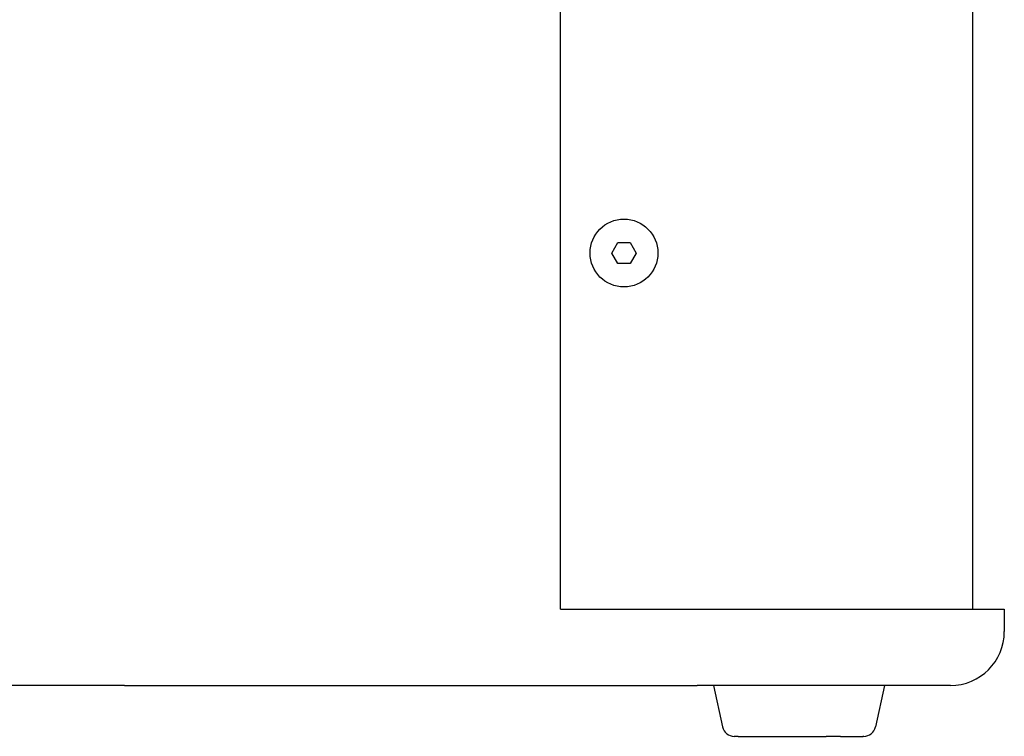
# Model space of a CAD drawing. Extents: x 987 to 2641, y 1244 to 2490.
# Tile 45 of 138: x 2053 to 2169, y 1697 to 1781. Entities that reach past the tile are written whole.
import ezdxf

# ---------------------------------------------------------------- set-up
doc = ezdxf.new("R2010")
doc.units = 0
doc.layers.add('KF_GRAVIS_8_DIM', color=1, linetype='CONTINUOUS')
doc.layers.add('KF_GRAVIS_8_LEFT', color=7, linetype='CONTINUOUS')

# ---------------------------------------------------------------- blocks, each defined once
blk = doc.blocks.new('*U13')
at = {"layer": 'KF_GRAVIS_8_LEFT'}
for p, q in [((62.91, -434), (62.91, -9)), ((111.571, -434), (111.571, -9)), ((68.9666, -392), (69.6883, -390.75)), ((69.6883, -390.75), (71.1317, -390.75)), ((71.1317, -390.75), (71.8533, -392)), ((69.6883, -393.25), (68.9666, -392)), ((71.8533, -392), (71.1317, -393.25)), ((71.1317, -393.25), (69.6883, -393.25)), ((62.91, -434), (103.8792, -434)), ((103.8792, -434), (115.2643, -434)), ((115.2643, -434), (115.2643, -436.65)), ((11.521, -443), (-18.137, -443)), ((11.521, -443), (79.0484, -443)), ((97.6715, -443), (79.0484, -443)), ((80.9872, -443), (82.042, -447.8949)), ((108.9143, -443), (97.6715, -443)), ((101.1192, -443), (100.0644, -447.8949)), ((83.8934, -449), (83.4106, -449)), ((83.8934, -449), (94.2744, -449)), ((95.9622, -449), (94.2744, -449)), ((95.9622, -449), (98.5702, -449)), ((98.6958, -449), (98.5702, -449))]:
    blk.add_line(p, q, dxfattribs=at)
blk.add_circle((70.41, -392), 4, dxfattribs=at)
for centre, radius, start, end in [((108.9143, -436.65), 6.35, 270, 0), ((83.4106, -447.6), 1.4, 192.160993, 270), ((98.6958, -447.6), 1.4, 270, 347.839007)]:
    blk.add_arc(centre, radius, start, end, dxfattribs=at)

msp = doc.modelspace()

# ---------------------------------------------------------------- block references
at = {"layer": 'KF_GRAVIS_8_DIM'}
msp.add_blockref('*U13', (2053.38, 2145.91), dxfattribs=at)

doc.saveas('drawing.dxf')
